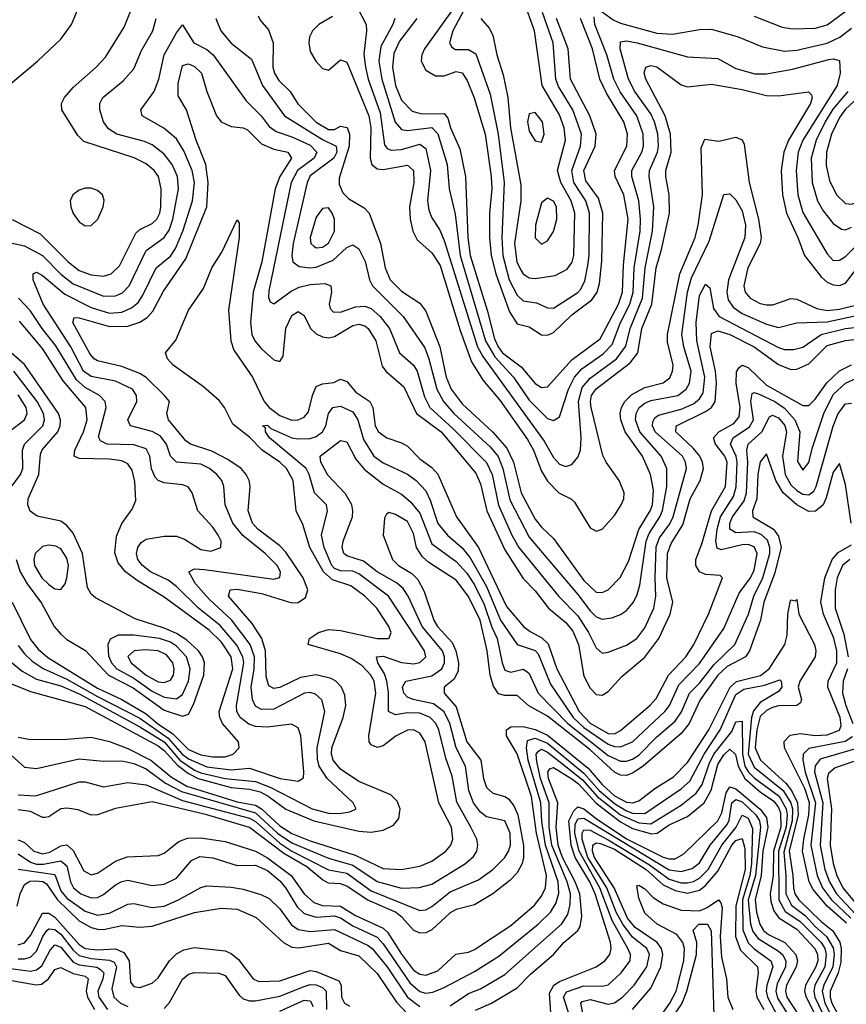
# Model space of a CAD drawing. Header units: inches. Extents: x 884549 to 1028252, y 526810 to 653624.
# Tile 115 of 256: x 947095 to 949813, y 552727 to 555966. Entities that reach past the tile are written whole.
import ezdxf

# ---------------------------------------------------------------- set-up
doc = ezdxf.new("R2010")
doc.units = ezdxf.units.IN
doc.header["$MEASUREMENT"] = 0
doc.layers.add('A9545', color=7, linetype='Continuous')

msp = doc.modelspace()

# ---------------------------------------------------------------- linework, layer by layer
at = {"layer": 'A9545', "color": 5}
for points, elevation in [([(947057.5, 555750), (947153.2, 555830), (947230, 555901.7), (947265.4, 555950), (947281.1, 555990), (947285.6, 556025.6), (947276.2, 556050), (947250, 556064.3), (947227.6, 556067.6), (947170, 556066.1), (947110, 556056.2), (947070, 556040.4)], 2920), ([(948571.5, 556028.5), (948519, 555930), (948507.8, 555890), (948515.7, 555875.7), (948528.2, 555868.2), (948570, 555867.9), (948594.2, 555854.2), (948641.3, 555721.3), (948667.9, 555590), (948688.1, 555430), (948679.8, 555250), (948682.9, 555190), (948703.8, 555110), (948730, 555059.9), (948750, 555041.1), (948794.4, 555034.4), (948830, 555018.2), (948850, 555016.7), (948930, 555068.4), (948940, 555080), (948953.4, 555106.6), (948962.7, 555157.3), (948967, 555190), (948968.7, 555330), (948956, 555370), (948917, 555430), (948909.7, 555470), (948938.6, 555550), (948941.5, 555590), (948913, 555670), (948866.4, 555746.4), (948858, 555770), (948849, 555890), (948813.8, 555990)], 3040), ([(948610.6, 555970.6), (948638.7, 555938.7), (948650, 555914.9), (948663.2, 555850), (948684.7, 555784.7), (948699.6, 555710), (948708.5, 555610), (948742.9, 555422.9), (948742.5, 555370), (948721.9, 555230), (948729.3, 555170), (948742.2, 555142.2), (948750.1, 555130.1), (948770, 555116.8), (948790, 555114.9), (948855.6, 555124.4), (948895, 555145), (948911.1, 555168.9), (948916.4, 555190), (948919.6, 555330), (948907.5, 555370), (948873.5, 555430), (948862.6, 555470), (948889.6, 555570), (948885.2, 555610), (948870, 555653.6), (948812.4, 555750), (948787.9, 555930), (948751.7, 556030)], 3060), ([(949510, 555977.9), (949601.9, 555941.9), (949636.2, 555936.2), (949710, 555938.1), (949750, 555949.4), (949870, 556038.7)], 2980), ([(949910, 556028.4), (949917.3, 555950), (949881.4, 555830), (949866.1, 555733.9), (949851.3, 555710), (949810, 555671.4), (949790, 555644.6), (949763.8, 555590), (949747.4, 555530), (949746.6, 555486.6), (949757.6, 555437.6), (949780.9, 555390), (949810, 555361.8), (949830, 555358.8), (949850, 555365.8), (949930, 555431.6), (950000, 555458.3)], 2980), ([(947070, 555308.8), (947161.5, 555261.5), (947253.7, 555170), (947290, 555141.4), (947330, 555127), (947370, 555122.8), (947395.8, 555130), (947423.2, 555156.8), (947476.4, 555263.6), (947490, 555275.6), (947530, 555296.1), (947545.1, 555310), (947555.2, 555330), (947558.7, 555350), (947559.9, 555410), (947551, 555450), (947536.9, 555470), (947510, 555491.7), (947471.3, 555511.3), (947305.7, 555565.8), (947285.6, 555585.6), (947233.4, 555670), (947232.1, 555690), (947242, 555710), (947270, 555743.4), (947346.6, 555810), (947377.1, 555842.9), (947438.1, 555941.9), (947470, 556020.7)], 2880), ([(948205.2, 556005.2), (948233.4, 555950), (948235.3, 555930), (948226.8, 555853.2), (948231.2, 555810), (948240.8, 555770), (948280, 555660), (948293.9, 555553.9), (948302.8, 555542.8), (948316.6, 555536.6), (948350, 555539.6), (948410, 555556.3), (948430, 555542), (948445.1, 555470), (948436, 555370), (948439.7, 555339.7), (948450, 555314.2), (948475.5, 555275.5), (948490, 555239.8), (948599.8, 554890), (948617.9, 554857.9), (948818.9, 554578.9), (948850, 554526), (948870, 554503.5), (948890, 554495.9), (948910, 554502.3), (948930, 554526.4), (948938.5, 554550), (948940.4, 554590), (948931.7, 554710), (948944.3, 554755.7), (948970, 554786.6), (949056.8, 554850), (949087.9, 554892.1), (949101.6, 554950), (949142.6, 555050), (949151.8, 555150), (949175, 555270), (949179.6, 555350), (949164.3, 555450), (949165.7, 555470), (949191.6, 555530), (949195, 555550), (949192.6, 555590), (949182.4, 555630), (949170, 555656.7), (949117.2, 555730), (949096, 555770), (949069, 555870), (949070, 555893.2), (949090, 555896.3), (949125.5, 555890), (949290, 555844.1), (949390, 555838.9), (949450, 555805.1), (949512.3, 555787.7), (949550, 555787.7), (949636.1, 555803.9), (949755.2, 555835.2), (949770, 555837.5), (949790, 555832.1), (949792.7, 555790), (949782.2, 555750), (949669.6, 555570), (949654.5, 555530), (949647.6, 555470), (949653, 555390), (949670, 555331.6), (949750, 555195.9), (949770, 555174.4), (949790, 555174.7), (949810, 555187), (949870, 555245.9)], 2940), ([(948525, 556010), (948425.2, 555870), (948416.7, 555850), (948415.2, 555830), (948430, 555800.4), (948461.5, 555781.5), (948490, 555781.8), (948530, 555795.4), (948550, 555791), (948565.8, 555765.8), (948589.2, 555709.2), (948624.9, 555590), (948644.6, 555450), (948646.6, 555410), (948639.8, 555330), (948639.6, 555250), (948645, 555190), (948660.7, 555130), (948704.7, 555004.7), (948730, 554965.8), (948770, 554955.9), (948810, 554929.3), (948830, 554928.3), (948850, 554937.4), (948910, 554995.5), (948976.1, 555043.9), (948993.5, 555070), (949001.7, 555098.3), (949008.4, 555171.6), (949012.5, 555330), (948998.4, 555378.4), (948956, 555436), (948949.8, 555469.8), (948986.4, 555550), (948990.7, 555590), (948969, 555650), (948906, 555770), (948898.6, 555870), (948859.7, 555970)], 3020), ([(947070, 555230.9), (947110, 555222.1), (947170, 555190.7), (947230, 555129.2), (947270, 555097.3), (947370, 555056.8), (947410, 555057.4), (947432.7, 555067.3), (947454.6, 555090), (947510, 555207.2), (947570, 555249.7), (947585.8, 555274.2), (947598.3, 555310), (947617.1, 555410), (947614.1, 555450), (947596.4, 555490), (947570, 555523.8), (947530, 555553.9), (947505.4, 555565.4), (947414.4, 555590), (947386.8, 555606.8), (947369.9, 555630), (947358.1, 555670), (947358.5, 555690), (947367.6, 555710), (947434.9, 555765.1), (947470, 555805), (947495.2, 555864.8), (947532.2, 555930), (947543.4, 555970)], 2860), ([(947740.1, 555970), (947756.4, 555930), (947790, 555888.4), (947856.5, 555836.5), (947892.9, 555750), (947965.4, 555650), (948090, 555572), (948135.2, 555550), (948137.5, 555530), (948127.5, 555510), (948050, 555451.9), (948039.6, 555430), (947993.8, 555230), (947989.4, 555190), (947993.1, 555170), (948014, 555154), (948049.2, 555149.2), (948070, 555151.4), (948124.9, 555175.1), (948170, 555216.1), (948190, 555225.1), (948210, 555211.8), (948230.1, 555170.1), (948245.1, 555110), (948254.6, 555090), (948355.4, 554990), (948426.3, 554886.3), (948440, 554850), (948465.9, 554750), (948488.1, 554710), (948522.6, 554670), (948641.2, 554561.2), (948668.5, 554528.5), (948683.8, 554490), (948706.2, 554386.2), (948770, 554263.1), (948930, 554074.9), (948970, 554021.3), (948990, 554001.3), (949010, 553993.7), (949041.5, 553998.5), (949070.7, 554009.3), (949090, 554022.5), (949112.8, 554050), (949125.3, 554074.7), (949133.9, 554106.1), (949154.7, 554250), (949164.3, 554275.7), (949199.7, 554330), (949208.6, 554351.4), (949222.2, 554430), (949222.4, 554490), (949203.5, 554530), (949133.4, 554610), (949119.3, 554650), (949121.5, 554670), (949131.8, 554690), (949150, 554705), (949170, 554713), (949258.3, 554730), (949286.1, 554750), (949297.6, 554770), (949302.3, 554810), (949278, 554890), (949272.3, 554930), (949290, 555070), (949303.5, 555116.5), (949362.3, 555237.7), (949410, 555391.4), (949430, 555393.1), (949450, 555373.5), (949470, 555336.8), (949481.4, 555290), (949478.8, 555250), (949425.7, 555110), (949419.5, 555070), (949424, 555044), (949440.3, 555020.3), (949470, 554999.5), (949550, 554964), (949590, 554953), (949650, 554968.3), (949750, 554972.3), (949896.5, 555003.5)], 2860), ([(947879.1, 555979.1), (947885.1, 555965.1), (947913.2, 555933.2), (947928.1, 555890), (947927.4, 555810), (947932.5, 555790), (947946.6, 555766.6), (947984.5, 555730), (948009.4, 555689.4), (948070, 555628.9), (948110, 555604.4), (948130, 555605), (948150, 555615.9), (948171.2, 555611.2), (948178.8, 555590), (948178.4, 555550), (948144.6, 555444.6), (948144.8, 555424.8), (948156.7, 555396.7), (948176.4, 555376.4), (948227.2, 555347.2), (948243.8, 555330), (948281, 555230), (948296.5, 555150), (948312.8, 555110), (948350, 555073.3), (948410, 555033.6), (948430, 555007.4), (948476.2, 554890), (948496.7, 554790), (948513.3, 554750), (948550, 554702.6), (948650, 554609.2), (948696.2, 554556.2), (948718.1, 554510), (948743.1, 554410), (948790, 554322.6), (948810, 554296.5), (948850, 554259.4), (948950, 554120.6), (948990, 554083), (949010, 554081.2), (949030, 554090.6), (949068.6, 554131.4), (949096.2, 554183.8), (949131, 554289), (949168.1, 554350), (949175.1, 554370), (949178.5, 554418.5), (949169.3, 554469.3), (949142.1, 554530), (949085.7, 554610), (949070.9, 554650), (949069.3, 554670.7), (949073, 554690), (949084.4, 554710), (949107.2, 554732.8), (949150, 554756.5), (949210, 554771.2), (949232, 554788), (949241.5, 554810), (949243.4, 554830), (949224.9, 554904.9), (949224.3, 554930), (949265, 555130), (949316, 555250), (949326, 555290), (949339.8, 555390), (949335.1, 555544.9), (949347.2, 555572.8), (949393.9, 555566.1), (949450, 555579.4), (949470, 555571.3), (949476.4, 555556.4), (949493.1, 555430), (949523.7, 555310), (949533.2, 555250), (949529.2, 555230), (949489.3, 555150), (949475.3, 555090), (949480.5, 555070), (949497, 555050), (949530, 555032.7), (949550, 555028.3), (949571.5, 555028.5), (949630, 555048.9), (949650, 555046.6), (949715.5, 555015.5), (949749.9, 555009.9), (949790, 555013.9), (949856.9, 555030)], 2880), ([(948123.3, 555976.7), (948078.4, 555950), (948057.2, 555930), (948047.9, 555910), (948045.3, 555890), (948050, 555861.8), (948068.7, 555830), (948090, 555805.6), (948110, 555800.1), (948150, 555833.7), (948170, 555826.5), (948243.2, 555650), (948249.2, 555610), (948247.2, 555510), (948253.1, 555490), (948270, 555475.3), (948290, 555473.3), (948370, 555487), (948389.1, 555470), (948390.8, 555430), (948376, 555350), (948378.7, 555310), (948387.7, 555270), (948402.1, 555242.1), (948450, 555199.2), (948477.6, 555157.6), (948543.4, 554943.4), (948580.6, 554840.6), (948618.6, 554778.6), (948673.8, 554713.8), (948764.8, 554584.8), (948784.5, 554550), (948810, 554480.4), (948830, 554447.3), (948867.9, 554410), (948908.9, 554388.9), (948919.1, 554379.1), (948970, 554294.1), (948990, 554283.3), (949010, 554289.5), (949050, 554334.4), (949072.9, 554370), (949081.3, 554390), (949082.4, 554410), (949065.7, 554450), (949022.8, 554510), (949012.6, 554532.6), (948974.2, 554690), (948971.7, 554710), (948975.3, 554730), (948990, 554751.1), (949102.3, 554837.6), (949127.3, 554870), (949140.5, 554950), (949173.3, 555030), (949187.5, 555150), (949205.4, 555210), (949231.3, 555330), (949230.2, 555390), (949219, 555450), (949219.4, 555470), (949236.9, 555530), (949234.3, 555590), (949217, 555650), (949153.3, 555770), (949148.5, 555791.5), (949153.5, 555810), (949170, 555815.3), (949190, 555810.7), (949270, 555751.9), (949290, 555745.6), (949370, 555754.1), (949470, 555737), (949550, 555716.3), (949590, 555715.8), (949688.4, 555728.3), (949698.6, 555718.6), (949700.8, 555710), (949694.8, 555690), (949623, 555570), (949607.4, 555530), (949598.8, 555470), (949602.9, 555390), (949615.6, 555330), (949653.3, 555250), (949675.3, 555190), (949730, 555119.9), (949750, 555102.6), (949770, 555093.5), (949790, 555091.8), (949810, 555099.6), (949884.1, 555195.9)], 2920), ([(948328.4, 555970), (948321.9, 555950), (948282, 555878), (948275.6, 555830), (948285.1, 555770), (948329.2, 555629.2), (948350, 555604.7), (948370, 555601.4), (948450, 555611.7), (948470, 555590.1), (948500.2, 555490), (948506.9, 555410), (948526.8, 555326.8), (948542.5, 555190), (948626.5, 554910), (948656.5, 554856.5), (948718.4, 554790), (948770, 554714.4), (948830, 554654.3), (948850, 554647.9), (948870, 554659.8), (948899, 554750), (948918.8, 554790), (948943, 554817), (949013.6, 554866.4), (949042.7, 554897.3), (949070.7, 554970), (949101.3, 555030), (949111.8, 555070), (949114.9, 555150), (949134.8, 555270), (949136.5, 555310), (949130.6, 555370.6), (949107.5, 555450), (949107.7, 555470), (949140.1, 555530), (949145.9, 555550), (949144.6, 555590), (949124.2, 555650), (949068.7, 555728.7), (949048.6, 555770), (949025.6, 555850), (948986.3, 555950), (948984.1, 555975.9)], 2960), ([(948400.2, 555970), (948344, 555896), (948325.4, 555854.6), (948320.6, 555810), (948330, 555749.5), (948350, 555701.5), (948385.6, 555665.6), (948416.1, 555656.1), (948490, 555657.5), (948502.3, 555642.3), (948511.4, 555610), (948541.4, 555541.4), (948560.9, 555450), (948568.7, 555250), (948575.7, 555190), (948632, 555010), (948656.2, 554916.2), (948667.7, 554890), (948682.7, 554870), (948743.8, 554823.8), (948790, 554769.6), (948810, 554755.8), (948830, 554758.6), (948911.6, 554848.4), (949003.5, 554916.5), (949063.7, 555030), (949077.3, 555070), (949080.6, 555159.4), (949095.8, 555310), (949081.5, 555390), (949052.8, 555450), (949050.2, 555470), (949091.4, 555550), (949093.1, 555590), (949081.2, 555630), (949024.3, 555724.3), (949002.4, 555770), (948978, 555870), (948938.8, 555970)], 2980), ([(949010, 555992.1), (949045.9, 555965.9), (949070, 555954.4), (949190, 555921.6), (949241.4, 555918.6), (949330, 555934), (949370, 555935.3), (949456.9, 555910), (949536.8, 555876.8), (949610, 555862.7), (949650, 555865.7), (949750, 555889.3), (949791.4, 555908.6), (949830, 555938)], 2960), ([(947070.4, 553850.4), (947102.7, 553822.7), (947150, 553796.3), (947230, 553774.4), (947290, 553747.7), (947490, 553639.4), (947570, 553589.8), (947621.6, 553530), (947670, 553496.9), (947690, 553487.9), (947770.3, 553469.7), (947870, 553459.5), (947920.1, 553440.1), (948055.9, 553370), (948110, 553355.8), (948145.7, 553354.3), (948180.3, 553359.7), (948201.5, 553370), (948191.4, 553390), (948105.4, 553470), (948079.4, 553510), (948073.4, 553533.4), (948072.3, 553570), (948098.3, 553690), (948088.4, 553728.4), (948067.2, 553747.2), (948050, 553752.1), (948030.7, 553750.7), (947930, 553698.2), (947890, 553696.1), (947870, 553707.6), (947860.4, 553730), (947856.3, 553770), (947865.6, 553830), (947866.2, 553870), (947852.7, 553910), (947791.3, 553991.3), (947718.8, 554058.8), (947672.3, 554110), (947650.8, 554150), (947670, 554159.4), (947702.7, 554157.2), (947930, 554125.8), (947950, 554130.7), (947952.5, 554150), (947941.8, 554170), (947901.3, 554210), (947828.7, 554268.7), (947795.1, 554310), (947769.9, 554370), (947765.9, 554430), (947759.1, 554450), (947743.1, 554470), (947718.5, 554490), (947690, 554503.6), (947610, 554510.4), (947590.4, 554530), (947577.8, 554570), (947556.5, 554596.5), (947530, 554611.7), (947459.4, 554630), (947450.5, 554650), (947479.9, 554710), (947478.7, 554730), (947465.4, 554750), (947410, 554777.1), (947330, 554792), (947304.8, 554810), (947263.2, 554890), (947172.2, 555030), (947139.4, 555110), (947138.7, 555130), (947150, 555135.7), (947170, 555124.6), (947242.8, 555062.8), (947330, 555019.1), (947390, 555000.3), (947430, 555003.9), (947462.2, 555017.8), (947483.8, 555036.2), (947500, 555060), (947543.1, 555150), (947590, 555188.5), (947606.9, 555213.1), (947631.1, 555270), (947662.9, 555370), (947669, 555430), (947661.6, 555470), (947634.6, 555534.6), (947610, 555574), (947568.8, 555608.8), (947497.2, 555650), (947492.5, 555670), (947536.5, 555730), (947552.1, 555770), (947569.6, 555850), (947610, 555922.9), (947630, 555948.8), (947667.4, 555890), (947710, 555867.6), (947730.7, 555850.7), (947839.4, 555699.4), (947889.2, 555650), (947914.6, 555614.6), (947938.4, 555598.4), (947990, 555581.2), (948050, 555553.5), (948072.2, 555530), (948062.4, 555510), (948008.4, 555470), (947987.2, 555430), (947914.1, 555074.1), (947912.3, 555052.3), (947918.2, 555038.2), (947930, 555031.1), (947987.2, 555072.8), (948014.1, 555085.9), (948050, 555094.4), (948098.1, 555098.1), (948118.2, 555090), (948119.9, 555070), (948111.9, 555030), (948115.5, 555015.5), (948125.3, 555005.3), (948150, 555004.1), (948198.7, 555021.3), (948230, 555023.1), (948250, 555015.4), (948279.9, 554990), (948310.4, 554950), (948343.9, 554870), (948389.8, 554829.8), (948401.8, 554810), (948425.8, 554725.8), (948442.8, 554690), (948520.4, 554620.4), (948630, 554509.6), (948647.8, 554470), (948668.6, 554368.6), (948713.1, 554270), (948736, 554230), (948868, 554068), (948930, 554004.8), (948964.6, 553950), (948990, 553899), (949010, 553881.8), (949030, 553885), (949090, 553908.3), (949123.4, 553930), (949150, 553965.6), (949179.9, 554030), (949186.9, 554070), (949184, 554130), (949187.7, 554232.3), (949198.5, 554261.5), (949232.3, 554307.7), (949243.1, 554330), (949286.8, 554490), (949284.5, 554510), (949274.2, 554530), (949184.3, 554610), (949175.4, 554630), (949176.8, 554643.2), (949183.4, 554656.6), (949194.7, 554665.3), (949270, 554684.5), (949310, 554702.1), (949330, 554718.9), (949341.6, 554738.4), (949347.9, 554790), (949320.9, 554910), (949318.6, 554970), (949330, 555059.2), (949350, 555096.3), (949364.2, 555084.2), (949375.5, 555015.5), (949394.9, 554990), (949590, 554887.7), (949610, 554880.9), (949639.1, 554880.9), (949670, 554888.6), (949730, 554930.4), (949810, 554949.8), (949890, 554958.6)], 2840), ([(947034.7, 553794.7), (947130, 553755.3), (947310, 553706.4), (947550, 553577.4), (947570, 553561.7), (947613.1, 553513.1), (947650, 553485.7), (947681.1, 553470), (947790, 553440.4), (947850, 553434.6), (947885.2, 553425.2), (947911.8, 553411.8), (947970, 553368.7), (948061.5, 553330), (948210, 553296.4), (948250, 553292.7), (948290, 553299.9), (948324.2, 553315.8), (948341.6, 553338.4), (948345.7, 553370), (948335.4, 553395.4), (948315.5, 553415.5), (948210, 553459.9), (948150, 553500.5), (948125.7, 553530), (948119.9, 553550), (948120.5, 553570), (948158.6, 553670), (948167.3, 553710), (948163.8, 553743.8), (948152.6, 553770), (948133.9, 553790), (948118.5, 553798.5), (948070, 553810.6), (948018.1, 553801.9), (947949.5, 553769.5), (947930, 553765.5), (947914, 553774), (947904.8, 553804.8), (947903.3, 553890), (947890.9, 553930), (947859.1, 553979.1), (947781.4, 554070), (947786.8, 554090), (947810, 554092), (947890, 554078.2), (947990, 554047.9), (948010, 554048.6), (948034.8, 554065.2), (948042.1, 554090), (948027.3, 554130), (947970, 554214.4), (947950, 554234.9), (947877.7, 554290), (947860.4, 554310), (947845.9, 554350), (947852, 554430), (947849.1, 554450), (947839.7, 554470), (947822.8, 554490), (947779.5, 554519.5), (947726.1, 554546.1), (947656.5, 554570), (947640.5, 554580.5), (947584.2, 554650), (947578.5, 554670), (947587.1, 554710), (947570.5, 554730), (947510, 554789.3), (947490, 554801.9), (947430, 554825.3), (947350, 554843.5), (947339.9, 554850), (947326.1, 554866.1), (947269.6, 554970), (947274.2, 554985.8), (947290, 554985.2), (947390, 554957), (947450, 554957.9), (947490, 554971.3), (947513.5, 554986.5), (947532.5, 555007.5), (947567.4, 555072.6), (947640.9, 555179.1), (947709.5, 555350), (947714.6, 555430), (947707.1, 555490), (947674.6, 555570), (947643.4, 555670), (947615.6, 555715.6), (947616.1, 555756.1), (947630, 555815), (947650, 555820.4), (947670, 555812.4), (947692.4, 555790), (947709.5, 555730), (947742, 555650), (947757.2, 555630), (947790, 555614.7), (947830, 555610.4), (947843.5, 555603.5), (947890, 555557.9), (947930, 555539.8), (947976.5, 555530), (947988.8, 555510), (947950.3, 555450), (947934.9, 555410), (947891.3, 555170), (947862.8, 555070), (947853.3, 554970), (947858.5, 554930), (947867.5, 554910), (947890, 554883.1), (947930, 554846.9), (947950, 554841.7), (947960.6, 554859.4), (947970, 554951.3), (947990, 554992.9), (948010, 555006), (948030, 554992.6), (948051.1, 554950), (948070, 554932.8), (948090, 554922.6), (948110, 554919.9), (948130, 554924.2), (948190, 554959.5), (948210, 554964.8), (948230, 554959.4), (948240.9, 554950), (948265.7, 554910), (948286, 554825.9), (948298.2, 554810), (948357.8, 554757.8), (948399.5, 554670), (948480.3, 554610), (948594.4, 554474.4), (948610, 554439.3), (948631.2, 554350), (948690, 554221.6), (948750, 554127.7), (948790, 554086.6), (948834, 554030), (948890, 553982.6), (948914, 553954), (948932.3, 553910), (948950, 553806), (948970, 553767), (948990, 553746.1), (949010, 553743.4), (949030, 553755.6), (949074.5, 553805.5), (949150, 553868.4), (949196.1, 553930), (949233.8, 554010), (949242.3, 554050), (949222.7, 554130), (949225.1, 554210), (949237, 554243), (949275.6, 554304.4), (949299.3, 554390), (949332.2, 554450), (949343.6, 554490), (949340.4, 554510), (949330.6, 554530), (949310, 554555.6), (949252.1, 554610), (949253.2, 554626.8), (949253.9, 554630), (949350, 554676.8), (949369.3, 554690.7), (949381.2, 554710), (949386.2, 554770), (949382.4, 554810), (949365.5, 554890), (949370, 554933.3), (949390, 554942.3), (949430, 554930.8), (949509.6, 554889.6), (949590, 554831.4), (949630, 554815.7), (949650, 554815.8), (949690, 554834.1), (949750, 554894.3), (949810, 554910.8), (949890, 554919.7)], 2820), ([(949818.2, 555730), (949768.4, 555671.6), (949743.7, 555630), (949713.7, 555570), (949697.6, 555510), (949701, 555430), (949717.8, 555370), (949736.8, 555336.8), (949770, 555295.4), (949797.1, 555277.1), (949810, 555275.2), (949830, 555283.3)], 2960), ([(947090, 553606.1), (947130, 553598.4), (947250, 553599.2), (947330, 553605.6), (947390, 553591.7), (947450, 553568.7), (947526.4, 553530), (947594.3, 553474.3), (947644.3, 553444.3), (947810, 553392.7), (947870, 553381.9), (947890, 553369.5), (947950, 553313.6), (947990, 553288.6), (948050, 553264.6), (948197.4, 553217.4), (948290, 553173.7), (948350, 553169.7), (948410, 553181.1), (948450, 553198.1), (948496.4, 553230), (948512.8, 553250), (948519.3, 553270), (948514.4, 553310), (948472.4, 553390), (948428, 553590), (948410, 553618.5), (948390, 553629.9), (948370, 553629), (948332.9, 553610), (948290, 553577.4), (948270, 553571.4), (948250, 553579.9), (948244.1, 553590), (948242.4, 553610), (948266, 553750), (948260.2, 553790), (948249.4, 553810), (948220.3, 553840.3), (948184.3, 553864.3), (948150, 553879.3), (948043.1, 553910), (948047.9, 553930), (948077.6, 553950), (948110, 553959.9), (948150, 553956.1), (948270, 553930.5), (948306, 553930), (948309.1, 553930.9), (948315.9, 553950), (948308.4, 553970), (948268.7, 554030), (948229.5, 554070), (948183.6, 554103.6), (948123.7, 554123.7), (948094.1, 554150), (948049, 554230), (948025.5, 554305.5), (948003.8, 554350), (947993.8, 554450), (947971.5, 554490), (947950, 554510.9), (947891.6, 554550), (947850, 554593.1), (947795.4, 554635.4), (947768.2, 554690), (947752.2, 554712.2), (947698.8, 554758.7), (947599.7, 554830), (947581, 554850), (947573.6, 554870), (947607.9, 554912.1), (947649.2, 555010), (947698.5, 555081.5), (947726.7, 555150), (947758.8, 555201.2), (947810, 555308.2), (947816.6, 555296.6), (947816.6, 555250), (947780.8, 555010), (947788.9, 554910), (947798.6, 554878.6), (947860.7, 554790), (947898.5, 554710), (947915.5, 554690), (947950, 554664), (947990, 554648.5), (948010.2, 554649.8), (948030, 554658.8), (948043.9, 554676.1), (948057.1, 554730), (948070, 554759.5), (948090, 554767.6), (948127.5, 554772.5), (948150, 554783.9), (948170, 554775.8), (948200.4, 554740.4), (948246.4, 554710), (948256.3, 554690), (948263.5, 554630), (948274.7, 554610), (948302.3, 554590), (948350, 554574.1), (948370, 554562.8), (948410, 554521.6), (948450, 554492.6), (948470, 554471.1), (948530.7, 554330), (948603.5, 554230), (948695.7, 554035.7), (948751.7, 553970), (948773, 553953), (948812.1, 553932.1), (948832.9, 553912.9), (948860.9, 553830), (948934.1, 553690), (948970, 553651.2), (949030, 553618), (949050, 553617), (949070, 553627.8), (949166.7, 553710), (949187.4, 553732.6), (949228.5, 553810), (949285.4, 553870), (949311.2, 553910), (949359.9, 554010), (949405.1, 554130), (949397.5, 554137.5), (949350, 554141.2), (949329.5, 554149.5), (949317.5, 554170), (949317.7, 554190), (949337.8, 554242.2), (949369.8, 554350.2), (949415.5, 554430), (949420.6, 554510), (949413.5, 554530), (949382.2, 554570), (949375.9, 554590), (949393.3, 554610), (949442.9, 554637.1), (949460.8, 554659.2), (949463.7, 554690), (949450.7, 554770), (949452.2, 554807.8), (949458.9, 554821.1), (949470, 554830), (949490, 554821.8), (949550, 554764.1), (949670, 554696.3), (949690, 554697.3), (949710, 554717.2), (949748.3, 554771.7), (949790, 554810.8), (949829.6, 554830.4)], 2780), ([(947090, 553907), (947110, 553879.4), (947135.2, 553855.2), (947171.3, 553831.3), (947250, 553796.8), (947350, 553739.2), (947490, 553668.1), (947582.8, 553602.8), (947628.8, 553550), (947650, 553534.3), (947710, 553508.3), (947790, 553498), (947850, 553503.4), (947950.6, 553469.4), (948010, 553460.4), (948028.2, 553471.8), (948029.5, 553490.5), (948018.8, 553610), (948010, 553635.9), (947987.9, 553647.9), (947910, 553638.8), (947870, 553640.5), (947848, 553648), (947819.6, 553670), (947809, 553690), (947807.7, 553710), (947832.1, 553850), (947828.6, 553870), (947808.5, 553908.5), (947753.5, 553973.5), (947682.9, 554030), (947610, 554101.8), (947582.6, 554122.6), (947524.4, 554150), (947498.3, 554170), (947483.1, 554190), (947478.2, 554210), (947483.4, 554230), (947494.2, 554245.8), (947510, 554256.8), (947570, 554266.8), (947610, 554266.5), (947636.7, 554256.7), (947690, 554222.8), (947722.8, 554217.1), (947756.5, 554230), (947756.7, 554250), (947747.8, 554270), (947730, 554296.4), (947679.9, 554350), (947662.1, 554410), (947648.9, 554428.9), (947630, 554435.5), (947570, 554442.8), (947550.5, 554450.5), (947540.6, 554460.6), (947528.2, 554488.2), (947523.1, 554530), (947510, 554554.4), (947470, 554567.3), (947382.4, 554570), (947360.9, 554580.9), (947354.2, 554594.2), (947378.7, 554690), (947375.3, 554710), (947357.5, 554730), (947310, 554755.6), (947281, 554781), (947213.5, 554893.5), (947168.6, 554950), (947129.6, 555009.6), (947090.7, 555050)], 2860), ([(947069.6, 554049.6), (947130, 553926.6), (947155.5, 553895.5), (947187.5, 553867.5), (947350, 553767), (947430, 553729.7), (947510, 553682), (947549, 553649), (947597.2, 553617.2), (947650, 553565.4), (947690, 553547.1), (947730, 553540.4), (947770, 553540.9), (947797, 553550), (947816.3, 553570), (947814.1, 553590), (947761.9, 553650), (947752.9, 553670), (947751, 553690), (947795.2, 553830), (947789.7, 553870), (947757.7, 553917.7), (947717.3, 553957.3), (947570, 554066.6), (947480.7, 554120.7), (947442.7, 554150), (947418.9, 554178.9), (947407.6, 554212.4), (947412.9, 554267.1), (947430, 554308.4), (947464.6, 554355.4), (947476.1, 554383.9), (947473.7, 554446.3), (947464.4, 554484.4), (947450, 554504.6), (947430, 554514.9), (947390, 554520.2), (947290, 554522), (947273.4, 554530), (947276, 554550), (947304, 554610), (947316.7, 554650), (947311.7, 554690), (947237.5, 554777.5), (947170, 554884.7), (947094.4, 554974.4)], 2880), ([(947083.2, 554190), (947096.2, 554150), (947119.1, 554110), (947166, 554046), (947208.4, 553970), (947230, 553944.5), (947250, 553927.2), (947311.2, 553891.2), (947386.7, 553810), (947468.3, 553768.3), (947570, 553694.1), (947630, 553674.3), (947650, 553681.3), (947666.5, 553713.5), (947700.4, 553810), (947702.2, 553850), (947695.8, 553870), (947682.7, 553890), (947644.4, 553924.4), (947610, 553946.5), (947570, 553964.5), (947474.5, 553994.5), (947343.8, 554063.8), (947330, 554076.5), (947317.8, 554097.8), (947300.7, 554210), (947270, 554277.1), (947250, 554301.7), (947230, 554316.3), (947152.5, 554332.5), (947128.9, 554348.9), (947121.7, 554370), (947122.6, 554390), (947157.5, 554470), (947163, 554537), (947168.7, 554551.3), (947219.6, 554610), (947227.8, 554630), (947229, 554650), (947222.6, 554670), (947110, 554831.4), (947050, 554884.6)], 2920), ([(947066.2, 553546.2), (947110, 553506.4), (947150, 553502), (947290, 553534), (947370, 553526.1), (947430, 553527.4), (947470, 553519.4), (947510, 553501.9), (947574.4, 553454.4), (947626.7, 553426.7), (947870, 553356.7), (947942, 553290), (947990, 553258.3), (948110, 553208), (948190, 553184), (948270, 553131), (948350, 553109.3), (948408.7, 553111.3), (948450, 553122.1), (948561.1, 553190), (948587.4, 553212.6), (948598.1, 553230), (948601.3, 553250), (948597.3, 553270), (948578.4, 553310), (948531.6, 553391.6), (948517, 553477), (948496.3, 553536.3), (948472.7, 553630), (948462.6, 553650), (948444.7, 553670), (948410, 553684.8), (948370, 553685.9), (948330, 553679.4), (948307.7, 553690), (948307.6, 553752.5), (948302.3, 553790), (948294.3, 553814.3), (948272.4, 553850), (948267.6, 553870), (948290, 553871.9), (948350, 553851), (948390, 553846.5), (948410, 553851.2), (948429.9, 553870), (948426.1, 553890), (948307.7, 554070), (948210, 554143.1), (948190, 554151.5), (948150, 554152.9), (948130, 554160.2), (948120.9, 554170), (948095.3, 554230), (948087.6, 554270), (948107.1, 554350), (948103.2, 554370), (948064.1, 554410), (948046.7, 554470), (948036.2, 554490), (947916.2, 554590), (947902.7, 554610), (947903, 554623), (947893.2, 554630), (947910, 554631.7), (947921, 554621), (947990, 554590.6), (948010, 554586.8), (948050, 554588.7), (948070, 554595.2), (948090, 554610.1), (948100.9, 554630), (948110, 554670.2), (948124.8, 554690), (948150, 554694.9), (948190, 554676.1), (948206.5, 554650), (948224.9, 554584.9), (948259.2, 554530), (948290, 554507.8), (948370, 554471.4), (948398, 554450), (948430, 554416.2), (948444.9, 554384.9), (948470, 554308.4), (948501.7, 554270), (948550, 554228.4), (948575.6, 554195.6), (948630, 554101.4), (948675.2, 553990), (948730, 553911), (948790, 553890.9), (948799.9, 553879.9), (948839.7, 553779.7), (948914.5, 553670), (948950, 553637.2), (949030, 553582.3), (949050, 553574.6), (949070, 553574), (949110, 553590.1), (949216.5, 553690), (949231, 553710), (949262.4, 553777.6), (949330, 553847.6), (949410, 553963.1), (949460.5, 554079.5), (949497.5, 554130), (949510, 554154.5), (949520.1, 554210), (949510, 554232.2), (949490, 554239.7), (949470, 554238.4), (949401.7, 554221.7), (949387.8, 554227.8), (949383.5, 554250), (949388.2, 554290), (949399.2, 554330), (949442.1, 554397.9), (949451.1, 554428.9), (949453.9, 554510), (949450.2, 554530.2), (949432.4, 554570), (949440.3, 554590), (949493.9, 554626.1), (949507.6, 554650), (949498.9, 554710), (949503.5, 554736.5), (949510, 554739.6), (949526.2, 554733.8), (949577.3, 554710), (949610, 554687.6), (949643.9, 554650), (949659.5, 554610), (949652.5, 554512.5), (949670, 554484.4), (949690, 554509.2), (949701.1, 554558.9), (949738.9, 554670), (949770, 554733.5), (949810, 554770.3), (949910, 554814.9)], 2760), ([(947070, 554432.7), (947097, 554470), (947105, 554490), (947104.3, 554550), (947110.7, 554569.3), (947170.6, 554629.4), (947176.1, 554650), (947173.4, 554670), (947152, 554710), (947075.9, 554810)], 2940), ([(947059.4, 554610), (947110.3, 554650), (947118.7, 554670), (947115.4, 554690), (947090, 554731.6)], 2960), ([(947090, 553416.2), (947147.4, 553412.6), (947290, 553459), (947310, 553458.2), (947370, 553441.7), (947450, 553456.5), (947510, 553449), (947630, 553397.3), (947850, 553339), (947870, 553328.3), (947950, 553256.8), (947990, 553231), (948110, 553169.6), (948170, 553158.3), (948250, 553100.3), (948410, 553034.8), (948430, 553037.6), (948450, 553048.3), (948510, 553096.6), (948603.7, 553136.3), (948650, 553169.7), (948689.9, 553210), (948701.7, 553230), (948708, 553250), (948707, 553290), (948690, 553330.4), (948630, 553344), (948610, 553358.8), (948586.8, 553390), (948571, 553430), (948560.9, 553510), (948530.2, 553570), (948508.9, 553650), (948490, 553688.8), (948454.9, 553714.9), (948388.9, 553730), (948370, 553737.6), (948358.1, 553750), (948353.1, 553770), (948364.8, 553790), (948450, 553806.9), (948482.9, 553830), (948492, 553850), (948491.9, 553870), (948485.1, 553890), (948417.6, 553970), (948372.5, 554070), (948355.2, 554095.2), (948333.2, 554113.2), (948270, 554149.5), (948224.8, 554184.8), (948170, 554202.7), (948160.2, 554210), (948155.2, 554230), (948158.2, 554250), (948188.7, 554330), (948190.6, 554350), (948186.3, 554370), (948166.3, 554406.3), (948108, 554468), (948084.7, 554510), (948083, 554530), (948150, 554581.6), (948170, 554576.8), (948199.9, 554519.9), (948227.5, 554487.5), (948290, 554437.9), (948350, 554404.9), (948380, 554380), (948410, 554342.1), (948450, 554241.4), (948530, 554183.8), (948564.9, 554144.9), (948590, 554106.3), (948622.4, 554042.4), (948647.3, 553967.3), (948664.9, 553930), (948681, 553850), (948690, 553826.5), (948710, 553819.6), (948750, 553829.1), (948761.9, 553821.9), (948770, 553814.6), (948799.2, 553750), (948897.4, 553650), (949030, 553545.5), (949070, 553526.6), (949090, 553527.1), (949110, 553532.7), (949130, 553546), (949190, 553606.9), (949250, 553658.7), (949271.2, 553688.8), (949297.1, 553750), (949330, 553783.5), (949376.6, 553843.4), (949446, 553910), (949491.2, 554010), (949508.8, 554070), (949538.6, 554130), (949560.9, 554210), (949561.3, 554230), (949553.3, 554253.3), (949532.9, 554272.9), (949510, 554281), (949450, 554277.8), (949429.7, 554290), (949430.2, 554310), (949438.8, 554330), (949476.5, 554383.5), (949484.8, 554410), (949488.7, 554510), (949485.4, 554550), (949489.6, 554570), (949535.3, 554610), (949560.6, 554659.4), (949570, 554665.2), (949590, 554655.8), (949610.9, 554630.9), (949616.5, 554610), (949602.9, 554530), (949611.2, 554470), (949630, 554435.8), (949650, 554416.7), (949670, 554405.4), (949690, 554402.9), (949705.5, 554414.5), (949714.1, 554430), (949770, 554629.3), (949785.6, 554670), (949810, 554701.9), (949830, 554704.4)], 2740), ([(949828.8, 554310), (949810, 554436.9), (949790, 554506), (949770, 554478), (949746.9, 554393.1), (949736.1, 554370), (949711, 554349), (949690, 554348.3), (949650, 554370.3), (949604.6, 554410), (949580.7, 554450), (949550, 554538.3), (949530, 554511.7), (949521.3, 554470), (949518.4, 554390), (949504.5, 554350), (949505.3, 554330), (949573, 554290), (949590, 554266.5), (949598.1, 554230), (949576.8, 554143.2), (949541.8, 554050), (949530.9, 553990), (949494.8, 553890), (949480.8, 553870), (949421.5, 553838.5), (949390.2, 553810), (949331.7, 553728.3), (949296.3, 553650), (949270, 553617.9), (949144.4, 553510), (949110, 553486.7), (949090, 553479.8), (949070, 553480.5), (949050, 553490.3), (948970, 553563.8), (948830, 553674.7), (948769.2, 553709.2), (948730, 553742.3), (948690, 553742.2), (948668.6, 553748.6), (948652.9, 553772.9), (948641.8, 553810), (948632.1, 553890), (948609.3, 553990), (948570, 554068.3), (948530, 554122.4), (948440.4, 554180.4), (948419.4, 554199.4), (948399.3, 554230), (948390, 554276), (948370, 554315), (948330, 554338.7), (948310, 554344.6), (948300.3, 554339.7), (948293.7, 554326.3), (948289.6, 554270), (948320.7, 554190), (948339.8, 554170), (948383.9, 554143.9), (948404, 554124), (948424.4, 554084.4), (948456.6, 553990), (948468.2, 553970), (948516.6, 553916.6), (948528.3, 553890), (948537.9, 553850), (948536, 553824), (948523.7, 553796.2), (948490.9, 553770), (948490.4, 553750), (948530, 553705.5), (948564.7, 553590), (948611.5, 553530), (948619.6, 553470), (948630, 553439.5), (948650, 553421.3), (948690, 553410.3), (948702.2, 553402.2), (948720, 553380), (948732.2, 553350), (948751, 553249.1), (948751.3, 553210), (948746.5, 553190), (948730, 553158.8), (948706.5, 553133.5), (948650.2, 553089.8), (948590, 553054.3), (948530, 553038.4), (948510, 553027.3), (948450, 552972.1), (948430, 552962.1), (948410, 552961), (948390, 552970.1), (948352.5, 553012.5), (948330.4, 553030), (948237.2, 553070), (948170, 553115.7), (948150, 553122.6), (948110, 553125.7), (948090, 553135.9), (948038.9, 553178.9), (947962.9, 553222.9), (947850, 553308.9), (947709.9, 553349.9), (947530, 553393), (947410, 553370.5), (947350, 553349.5), (947330, 553348.7), (947286.9, 553366.9), (947250, 553372.4), (947230, 553370.1), (947190, 553343.1), (947178.2, 553341.8), (947170, 553341), (947130, 553360.5), (947090, 553366.2)], 2720), ([(949813.1, 552993.1), (949749.8, 553049.8), (949703.9, 553103.9), (949691.1, 553130), (949669, 553230), (949672.6, 553270), (949689.7, 553350), (949691.5, 553390), (949676.4, 553436.4), (949609.4, 553570.6), (949608.9, 553591.1), (949627.7, 553612.3), (949662.6, 553617.4), (949710, 553611.3), (949750, 553613.7), (949790, 553628.9), (949796.1, 553643.9), (949792.9, 553670), (949752, 553770), (949752.9, 553790), (949781.2, 553850), (949781.1, 553890), (949771.4, 553931.4), (949737.9, 554010), (949728.7, 554050), (949742.1, 554130), (949765.7, 554190), (949786.4, 554213.6), (949830, 554238.1)], 2720), ([(949824, 554190), (949800.6, 554170), (949782.5, 554130), (949775.6, 554090), (949776.6, 554030), (949804.8, 553944.8), (949818.8, 553870)], 2740), ([(947090, 553268), (947110, 553258.6), (947140.9, 553230), (947170, 553221.8), (947193.3, 553226.7), (947230, 553248.2), (947250, 553251.6), (947270, 553232.3), (947305.3, 553165.3), (947330, 553152.8), (947350, 553157.6), (947410, 553197.6), (947447.6, 553212.4), (947550, 553215.9), (947570, 553224.2), (947617.5, 553262.5), (947646.2, 553273.8), (947690, 553274.2), (947770, 553262.5), (947870, 553230.4), (947910, 553209.1), (947987.3, 553150), (948030, 553089.7), (948062, 553062), (948090, 553052), (948150, 553049.7), (948198.7, 553018.7), (948290, 552977.1), (948304.2, 552964.2), (948350, 552891.2), (948390, 552839.5), (948410, 552825.9), (948430, 552822.4), (948470, 552836.4), (948528.9, 552891.1), (948570, 552898.1), (948590, 552906.9), (948710, 552986), (948787.4, 553052.6), (948810, 553081.9), (948823.3, 553110), (948826.9, 553150), (948794, 553290), (948777.2, 553410), (948730, 553550.4), (948694.9, 553610), (948695.2, 553630), (948710, 553639.8), (948750, 553640.2), (948790, 553631), (948830, 553612.5), (948963.9, 553503.9), (949010.4, 553450), (949050, 553412.3), (949090, 553391.9), (949110.3, 553389.7), (949130, 553396), (949182.9, 553437.1), (949245, 553475), (949290, 553521.7), (949361.1, 553630), (949430.6, 553770), (949451.3, 553788.7), (949531.1, 553808.9), (949558.6, 553830), (949611.1, 553910), (949618.5, 553941.5), (949620.9, 554010), (949628, 554050), (949630, 554056.9), (949645.6, 554054.4), (949650, 554058), (949657, 554010), (949707.8, 553910), (949712.3, 553890), (949710.4, 553870), (949659.4, 553790), (949654.6, 553770), (949664.9, 553730), (949661.7, 553718.3), (949650.6, 553709.4), (949590, 553708.4), (949570, 553703.6), (949550, 553693.8), (949530, 553674.1), (949518, 553630), (949513.5, 553570), (949530.5, 553530), (949613.7, 553453.7), (949632.3, 553430), (949652, 553390), (949654.1, 553350), (949625.2, 553230), (949637.2, 553150), (949638.6, 553110), (949643.9, 553090), (949657, 553070), (949730, 552998.6), (949768, 552968), (949791.5, 552931.5), (949796.3, 552910), (949794.7, 552865.3), (949785.9, 552830), (949759.8, 552770), (949759.4, 552750), (949764.7, 552730), (949797.8, 552670)], 2680), ([(949817, 553830), (949802.3, 553790), (949800.7, 553750), (949810.7, 553710), (949834.3, 553650)], 2740), ([(947090, 553221.7), (947130, 553194.4), (947150, 553187.9), (947172.6, 553187.4), (947230, 553198.3), (947250, 553182), (947261.5, 553130), (947271.2, 553110), (947296.2, 553090), (947330, 553077.5), (947350, 553078.6), (947370, 553087.6), (947410, 553120.1), (947430, 553130.9), (947450, 553135.2), (947530, 553117.5), (947570, 553122), (947610, 553141.2), (947659.9, 553200.1), (947687.1, 553212.9), (947730, 553208.5), (947810, 553183.7), (947870, 553184.1), (947910, 553166.5), (947950, 553133), (947970, 553109.2), (948007.2, 553047.2), (948030, 553025), (948070, 553013), (948130, 553017.2), (948150, 553011.3), (948190, 552984.3), (948270, 552947.2), (948290, 552925.8), (948377.5, 552797.5), (948410, 552769), (948430, 552763.3), (948453.4, 552766.6), (948490, 552782.2), (948590, 552835.1), (948670, 552884.5), (948799, 552990), (948839.7, 553030), (948859.2, 553060.8), (948867.9, 553092.1), (948865.6, 553130), (948824, 553250), (948811.7, 553328.3), (948808.6, 553390), (948767.1, 553530), (948761.5, 553570), (948764.9, 553595.1), (948790, 553602.5), (948830, 553586.3), (948950, 553486.7), (949000.4, 553430), (949050, 553387.4), (949090, 553362.9), (949110, 553356), (949150, 553354.8), (949270, 553435.7), (949298.7, 553461.3), (949345.7, 553550), (949398.2, 553630), (949450, 553745.8), (949476.3, 553763.7), (949543.9, 553776.2), (949594, 553794), (949598.8, 553790), (949600.5, 553770), (949590, 553755.8), (949530, 553719.6), (949507.7, 553692.3), (949501, 553670), (949490.3, 553550), (949510, 553507), (949604.8, 553430), (949630.2, 553390), (949635.6, 553370), (949634.8, 553330), (949607.1, 553227.1), (949614.3, 553150), (949613.9, 553090), (949632.9, 553052.9), (949678.2, 553018.2), (949710, 552982.8), (949748.1, 552950), (949770, 552912), (949773.3, 552890), (949768.6, 552850), (949738.7, 552790), (949733.7, 552770), (949742.1, 552730), (949772.7, 552670)], 2660), ([(948510, 552721.7), (948570, 552762.4), (948610, 552777.7), (948690, 552824.8), (948875.7, 552990), (948897.6, 553022.4), (948904.8, 553055.2), (948905.9, 553090), (948895.3, 553130), (948844.6, 553250), (948836, 553310), (948835.3, 553390), (948807.3, 553470), (948795, 553525), (948792.4, 553550), (948800.1, 553559.9), (948810, 553565.7), (948830, 553556.6), (948870, 553525.9), (948944.8, 553464.8), (948993.6, 553410), (949070, 553350.1), (949130, 553323.4), (949170, 553320.8), (949270, 553381.8), (949318.7, 553421.3), (949338.5, 553450), (949361.7, 553518.3), (949377.3, 553550), (949436.1, 553623.9), (949450, 553656.1), (949470, 553657.8), (949471.4, 553550), (949479.6, 553510), (949490.6, 553490.6), (949510, 553471.4), (949591.6, 553411.6), (949614.7, 553370), (949618.1, 553350), (949615.5, 553310), (949589.9, 553230), (949590.5, 553070), (949612.1, 553032.1), (949660.1, 553000.1), (949729.8, 552929.8), (949741.7, 552910), (949746.7, 552890), (949741.6, 552850), (949709.3, 552790), (949705.7, 552770), (949709.7, 552750), (949747.8, 552670)], 2640), ([(949833.5, 553606.5), (949808.8, 553591.2), (949690, 553568), (949670.4, 553550), (949669.3, 553530.7), (949677.5, 553490), (949711.9, 553390), (949696, 553250), (949716.6, 553150), (949734.7, 553110), (949764.4, 553070), (949827.5, 553010)], 2740), ([(948593.1, 552706.9), (948646.4, 552730), (948730, 552780.8), (948773.8, 552826.2), (948850.3, 552890), (948884, 552930), (948930, 552969.3), (948937.4, 552982.6), (948943.5, 553016.5), (948936.4, 553090), (948921.1, 553130), (948879.4, 553210), (948865.4, 553250), (948858.4, 553310), (948864.7, 553390), (948833.7, 553470), (948831.8, 553490), (948838.4, 553501.6), (948850, 553506.1), (948910, 553468.8), (948931.8, 553451.8), (948989.1, 553389.1), (949070, 553327.4), (949110, 553305.5), (949172.7, 553287.3), (949190.3, 553289.7), (949230, 553316.7), (949290, 553344.5), (949345.5, 553390), (949368.3, 553431.7), (949390, 553516.1), (949410, 553547.3), (949430, 553565.9), (949448.1, 553548.1), (949457.2, 553510), (949478.9, 553470), (949530, 553425.6), (949574.7, 553394.7), (949590, 553373.8), (949596.1, 553356.1), (949597.7, 553310), (949572.8, 553230), (949571.8, 553150), (949562.7, 553090), (949564.4, 553064.4), (949574.2, 553034.2), (949590.7, 553010.7), (949650, 552974.4), (949709.7, 552910), (949718.2, 552890), (949718.6, 552870), (949712.3, 552850), (949678.4, 552790), (949675.4, 552770), (949680.4, 552750), (949721.5, 552670)], 2620), ([(949850.7, 553569.3), (949726.7, 553533.3), (949710, 553511), (949708.4, 553491.6), (949735.1, 553390), (949726.3, 553250), (949742.3, 553170), (949757.3, 553130), (949781, 553090), (949843.2, 553023.2)], 2760), ([(949850.1, 553530), (949775.7, 553504.3), (949754.4, 553485.6), (949749.6, 553470), (949764.2, 553370), (949759.5, 553250), (949769.4, 553190), (949781.1, 553150), (949800.8, 553110), (949859.3, 553039.3)], 2780), ([(948841, 552699), (948836.7, 552763.3), (948850.6, 552789.4), (948870, 552801.4), (948990.6, 552850), (949019.1, 552870), (949034.7, 552890), (949039.6, 552910), (949037.6, 552930), (948986.9, 553090), (948969.3, 553130), (948921.3, 553210), (948907.5, 553250), (948900.5, 553330), (948916.5, 553363.5), (948930, 553376), (948950, 553369.9), (948990, 553337.5), (949090, 553271.3), (949210, 553210.5), (949230, 553204.8), (949250, 553205.5), (949278, 553222), (949390, 553330.4), (949403.5, 553356.4), (949417.2, 553422.8), (949430, 553442.1), (949450, 553435.5), (949475.2, 553415.2), (949529, 553369), (949550, 553341.8), (949554.7, 553310), (949538.5, 553230), (949533.3, 553150), (949512.6, 553070), (949517.6, 553030), (949528.6, 552990), (949540.9, 552970), (949556.7, 552956.7), (949610.7, 552930), (949646.6, 552890), (949652.6, 552870), (949647.8, 552850), (949615.6, 552790), (949612.4, 552770), (949617.1, 552750), (949656.7, 552690)], 2580), ([(948902.9, 552690), (948882.5, 552750), (948892.8, 552767.2), (948950, 552787.2), (949010, 552786.4), (949030, 552790.9), (949071.3, 552828.7), (949101.6, 552870), (949103, 552890), (949094.7, 552910), (949042.8, 553002.8), (949002.2, 553110), (948933.8, 553230), (948920.3, 553290), (948921.6, 553318.4), (948930, 553336.5), (948950, 553338.9), (949230, 553169.2), (949270, 553163.2), (949306.1, 553173.9), (949330, 553192.4), (949365.2, 553250), (949421.5, 553318.5), (949427.6, 553332.4), (949436.8, 553390), (949450, 553400.5), (949470, 553392.9), (949515.5, 553350), (949527.7, 553330), (949530.8, 553310), (949514.4, 553150), (949490.5, 553070), (949498, 552990), (949505.8, 552965.8), (949522.7, 552942.8), (949590, 552901.6), (949602.7, 552890), (949614, 552870), (949612.8, 552850), (949585.6, 552794.4), (949581.1, 552770), (949586.6, 552746.6), (949623.1, 552690)], 2560), ([(948951.7, 552670), (948939.7, 552730), (948944.2, 552735.8), (948970, 552742.9), (949030, 552727.2), (949050, 552731), (949076.5, 552750), (949115.7, 552790), (949157.1, 552850), (949166.1, 552890), (949157.1, 552910), (949110, 552948), (949077.7, 552990), (949056.5, 553030), (949025.2, 553110), (948963.3, 553210), (948944.6, 553270), (948944.6, 553290), (948950, 553300.8), (948970, 553299.2), (949030, 553268.2), (949165.9, 553185.9), (949230, 553138.2), (949270, 553126.4), (949290, 553125.9), (949310, 553130.3), (949330, 553141.4), (949358.7, 553170), (949403.7, 553250), (949450.6, 553310), (949470, 553348.8), (949490, 553338.6), (949504.6, 553304.6), (949500.7, 553190), (949495.7, 553150), (949471, 553070), (949472.1, 552972.1), (949490, 552929), (949509.7, 552909.7), (949564.8, 552870), (949570.7, 552850), (949551.2, 552790), (949549.7, 552770), (949553.4, 552750), (949584.9, 552690)], 2540), ([(949109.9, 552710), (949170, 552780.1), (949203, 552850), (949209.2, 552890), (949205.1, 552910), (949190.4, 552930), (949118.9, 552978.9), (949093.6, 553010), (949049.1, 553110), (948984.9, 553210), (948978.6, 553230), (948979.5, 553250), (948990, 553257.6), (949004.5, 553255.5), (949050, 553237.1), (949154.2, 553170), (949210, 553120.2), (949250, 553100.6), (949290, 553092.7), (949330, 553102.5), (949350, 553117.9), (949390, 553165.2), (949436.1, 553250), (949450, 553266), (949470, 553272), (949479.6, 553239.6), (949480, 553170), (949449.9, 553050.1), (949448, 552950), (949465.3, 552905.3), (949520.6, 552850), (949522.5, 552830), (949514.7, 552770), (949519, 552750), (949541.4, 552710)], 2520), ([(947090, 553171.7), (947210, 553153.5), (947230, 553100.1), (947250, 553076.1), (947310, 553033.2), (947350, 553019.4), (947390, 553026.1), (947450, 553056.6), (947470, 553058.2), (947530, 553045.6), (947570, 553049.5), (947617, 553070), (947690, 553111.1), (947710, 553116.8), (947790, 553112.6), (947830, 553105.9), (947888.1, 553088.1), (947914.8, 553074.8), (947950, 553040.6), (947988.6, 552988.6), (948010, 552973.3), (948050, 552966.1), (948130, 552972.3), (948240.1, 552920.1), (948253.9, 552910), (948303.2, 552850), (948370.1, 552750), (948410, 552719.3)], 2640), ([(947086.4, 553050), (947096.3, 553090), (947110, 553120.6), (947127.9, 553132.1), (947146.6, 553133.4), (947170.7, 553130.7), (947182.9, 553122.9), (947219, 553070), (947290, 553001.5), (947330, 552979.9), (947350, 552974.2), (947370, 552973.1), (947430, 552985.6), (947490, 552980.7), (947530, 552984.1), (947670, 553028.9), (947756.8, 553043.2), (947810, 553040.2), (947872.6, 553012.6), (947962.2, 552930), (947990, 552914.5), (948012.6, 552912.6), (948110, 552927.8), (948150, 552903.9), (948210, 552885.9), (948270, 552827.5), (948333.7, 552733.7), (948370, 552694.9)], 2620), ([(949204.1, 552690), (949232.9, 552730), (949253.4, 552770), (949279, 552870), (949280.5, 552910), (949275.3, 552930), (949255.9, 552955.9), (949190.9, 552990), (949150, 553026.6), (949130, 553075.5), (949123.9, 553116.1), (949130, 553118.5), (949150, 553106.5), (949178.1, 553078.1), (949210, 553057.2), (949270, 553036.8), (949330, 553034.6), (949355.3, 553044.7), (949392.5, 553070), (949400.6, 553060.6), (949404.6, 553044.6), (949398.1, 552950), (949402.2, 552882.2), (949418.9, 552810), (949423.7, 552750), (949439.5, 552710)], 2480), ([(947090, 552922.3), (947110, 552928.8), (947130, 552953.1), (947170, 553026.3), (947190, 553026.4), (947210, 553012.9), (947290, 552923.6), (947310, 552910.7), (947350, 552905.4), (947410, 552908.7), (947437.6, 552897.6), (947454.6, 552870), (947459.1, 552799.1), (947470, 552784.8), (947490, 552782.1), (947530, 552796.6), (947550, 552814.2), (947587.4, 552870), (947610, 552892.9), (947633.9, 552906.1), (947670, 552913.5), (947770, 552902.1), (947790, 552894.2), (947813.7, 552873.7), (947862.1, 552810), (947881.5, 552801.5), (947950, 552803.7), (948050, 552837.7), (948070, 552834.9), (948143.9, 552803.9), (948152, 552790), (948152.9, 552750), (948162.3, 552730), (948180.5, 552720.5)], 2580), ([(949230.9, 552669.1), (949271.4, 552728.6), (949288.2, 552770), (949320.6, 552890), (949321.6, 552930), (949309, 552971), (949327.3, 552990), (949356.8, 552990), (949368.1, 552968.1), (949376.6, 552690)], 2460), ([(947090, 552876.4), (947110, 552876), (947130, 552881.9), (947150, 552901), (947170.4, 552949.6), (947184.2, 552970), (947190, 552975.5), (947210, 552973), (947230, 552956.9), (947270, 552905), (947290, 552887.4), (947330, 552877.8), (947390, 552872.3), (947404.9, 552864.9), (947413.2, 552850), (947397.7, 552777.7), (947404.6, 552750), (947426.3, 552730), (947450, 552718.9)], 2560), ([(947064.4, 552844.4), (947130, 552835.4), (947150, 552839.8), (947167, 552853), (947194.9, 552905.1), (947210, 552922.4), (947230, 552914.2), (947270, 552865.4), (947290, 552857), (947348.3, 552848.3), (947360.9, 552840.9), (947371.4, 552830), (947368.2, 552810), (947351.5, 552770), (947355.4, 552750), (947383.3, 552710)], 2540), ([(947031.2, 552811.2), (947148.8, 552791.2), (947166.6, 552793.4), (947189.1, 552810.9), (947210, 552840.7), (947230, 552848), (947270, 552828), (947310, 552819.4), (947320.1, 552810), (947313.2, 552770), (947317.6, 552750), (947340.8, 552710)], 2520), ([(947570, 552712.6), (947586.9, 552733.1), (947630, 552809.4), (947650, 552825.5), (947670, 552831.1), (947750, 552829.6), (947770, 552821.3), (947816.8, 552756.8), (947830, 552745), (947850, 552738.2), (947870, 552738.1), (947950, 552753.5), (948030, 552785.7), (948050, 552791.9), (948070, 552790.9), (948090, 552782.2), (948102.4, 552770), (948103.2, 552710)], 2560), ([(947950, 552704), (948030, 552739.9), (948050, 552737.9), (948059.9, 552719.9)], 2540)]:
    msp.add_lwpolyline(points, dxfattribs=dict(at, elevation=elevation))
for points, elevation in [([(948790, 555661), (948770, 555656.1), (948764.4, 555630), (948770, 555599.6), (948790, 555567.1), (948810, 555562.8), (948818.9, 555590), (948814, 555630)], 3080), ([(947310, 555411.7), (947290, 555405.6), (947269.4, 555390), (947261, 555370), (947263.1, 555350), (947270, 555328.5), (947290, 555301.2), (947310, 555288.3), (947330, 555289.5), (947351.8, 555310), (947369.3, 555350), (947372.1, 555372.1), (947367.2, 555390), (947350, 555404.1), (947330, 555411.3)], 2920), ([(948830, 555378.9), (948810, 555363.1), (948790.7, 555290), (948790, 555248.2), (948810, 555228.1), (948830, 555238.5), (948850, 555269), (948860.8, 555310), (948859.5, 555350), (948850, 555369)], 3080), ([(948110, 555346.6), (948090, 555344.6), (948070, 555316.5), (948049.5, 555250), (948052.4, 555230), (948061.3, 555221.3), (948070, 555215.3), (948090, 555217.8), (948110, 555230.7), (948130.3, 555270), (948129.4, 555309.4), (948122.2, 555330)], 2880), ([(947190, 554237.3), (947170, 554232.6), (947145.5, 554210), (947140.6, 554190), (947143.3, 554170), (947167.4, 554130), (947190, 554107.4), (947210, 554093.9), (947230, 554091), (947244, 554110), (947250.2, 554129.8), (947254.6, 554170), (947250, 554194.8), (947230, 554224.9), (947213.8, 554233.8)], 2940), ([(947418.5, 553941.5), (947391.6, 553928.4), (947384.3, 553910), (947387.1, 553872.9), (947396.4, 553850), (947414, 553830), (947470, 553800.2), (947530, 553756.7), (947570, 553736.8), (947610, 553731.4), (947630, 553745.6), (947650, 553790), (947655.3, 553830), (947642.8, 553870), (947610, 553905.5), (947590, 553917.8), (947554.5, 553930), (947470, 553941.2)], 2940), ([(947507.1, 553892.9), (947470.9, 553889.2), (947450, 553871.5), (947461, 553850), (947510.4, 553810), (947550, 553787.3), (947570, 553785.4), (947590, 553793.4), (947600.3, 553810), (947602.8, 553830), (947598.5, 553850), (947576.9, 553876.9), (947550, 553890)], 2960)]:
    msp.add_lwpolyline(points, close=True, dxfattribs=dict(at, elevation=elevation))

doc.saveas('drawing.dxf')
